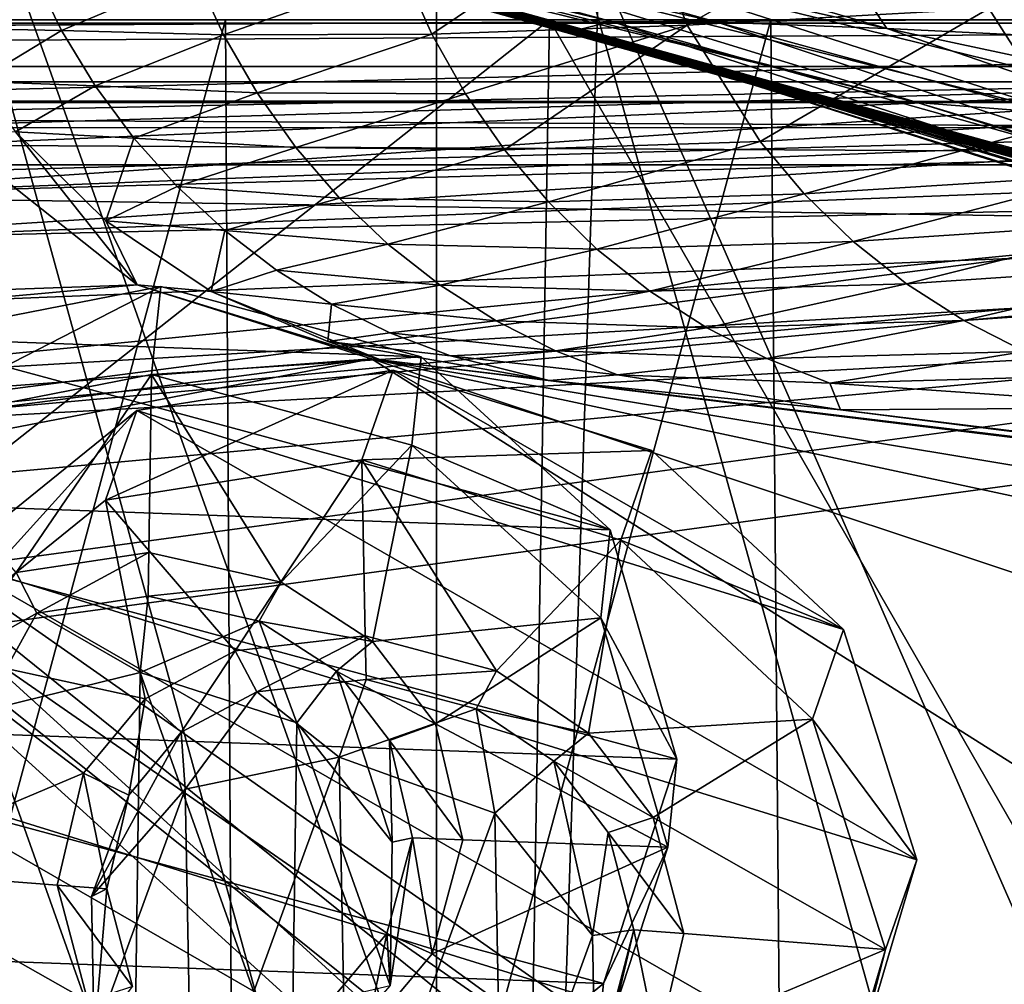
# Model space of a CAD drawing. Header units: metres. Extents: x -904 to 0, y -908 to 0.
# Tile 86 of 152: x -385 to -343, y -92 to -52. Entities that reach past the tile are written whole.
import ezdxf

# ---------------------------------------------------------------- set-up
doc = ezdxf.new("R2010")
doc.units = ezdxf.units.M

msp = doc.modelspace()

# ---------------------------------------------------------------- linework, layer by layer
at = {"layer": 'None'}
for points in [[(-885.9776, -3.567204, 2063.059814), (-239.308899, -51.564125, 2063.059814), (-25.973949, -3.563107, 2063.059814)], [(-843.492188, -35.081711, 2063.059814), (-239.308899, -51.564125, 2063.059814), (-885.9776, -3.567204, 2063.059814)], [(-25.973949, -3.563107, 163.059692), (-239.308899, -51.564125, 163.059692), (-885.977478, -3.567204, 163.059692)], [(-239.308899, -51.564125, 163.059692), (-843.492188, -35.081711, 163.059692), (-885.977478, -3.567204, 163.059692)], [(-393.401001, -117.911072, 1988.119873), (-393.479919, -24.042227, 1933.87854), (-367.022247, -120.089249, 1984.553101)], [(-393.479919, -24.042227, 1933.87854), (-367.025238, -27.069414, 1930.828857), (-367.022247, -120.089249, 1984.553101)], [(-367.022247, -120.089249, 1984.553101), (-367.025238, -27.069414, 1930.828857), (-340.778107, -121.33815, 1979.975098)], [(-367.025238, -27.069414, 1930.828857), (-340.772614, -30.867098, 1927.806885), (-340.778107, -121.33815, 1979.975098)], [(-843.492188, -35.081711, 2063.059814), (-840.820007, -39.149845, 2063.059814), (-239.308899, -51.564125, 2063.059814)], [(-239.308899, -51.564125, 163.059692), (-840.820007, -39.149845, 163.059692), (-843.492188, -35.081711, 163.059692)], [(-570.15863, -58.565701, 661.240173), (-309.111755, -207.702347, 657.334961), (-309.403992, -35.91481, 661.833374)], [(-309.403992, -35.91481, 661.833374), (-539.86322, -44.36692, 661.612061), (-570.15863, -58.565701, 661.240173)], [(-840.820007, -39.149845, 2063.059814), (-839.977417, -43.566975, 2063.059814), (-239.308899, -51.564125, 2063.059814)], [(-839.977417, -43.566975, 163.059692), (-840.820007, -39.149845, 163.059692), (-239.308899, -51.564125, 163.059692)], [(-239.308899, -51.564125, 2063.059814), (-839.977417, -43.566975, 2063.059814), (-839.977356, -51.567074, 2063.059814)], [(-839.977356, -51.567074, 163.059692), (-839.977417, -43.566975, 163.059692), (-239.308899, -51.564125, 163.059692)], [(-389.199493, -118.923676, 1550.911377), (-386.783783, -43.876625, 1507.21875), (-362.245575, -112.721756, 1545.40625)], [(-386.783783, -43.876625, 1507.21875), (-360.185577, -49.225632, 1508.736206), (-362.245575, -112.721756, 1545.40625)], [(-383.114807, -45.250702, 1332.585693), (-378.781952, -45.059032, 1287.390015), (-355.222168, -51.663898, 1287.459839)], [(-378.781952, -45.059032, 1287.390015), (-371.915283, -45.001244, 1242.514404), (-348.09552, -51.926071, 1242.652588)], [(-355.222168, -51.663898, 1287.459839), (-378.781952, -45.059032, 1287.390015), (-348.09552, -51.926071, 1242.652588)], [(-348.09552, -51.926071, 1242.652588), (-371.915283, -45.001244, 1242.514404), (-350.305389, -48.601093, 1198.228027)], [(-384.531708, -45.681446, 1377.949463), (-383.114807, -45.250702, 1332.585693), (-359.66568, -51.635044, 1332.613892)], [(-359.66568, -51.635044, 1332.613892), (-383.114807, -45.250702, 1332.585693), (-355.222168, -51.663898, 1287.459839)], [(-384.531708, -45.681446, 1377.949463), (-361.009644, -51.969448, 1377.949341), (-382.892548, -46.313339, 1407.056641)], [(-361.009644, -51.969448, 1377.949341), (-384.531708, -45.681446, 1377.949463), (-359.66568, -51.635044, 1332.613892)], [(-356.488464, -51.79232, 1821.568604), (-345.983276, -45.757645, 1863.292114), (-358.621277, -46.383533, 1821.546997)], [(-343.814362, -51.092552, 1863.315308), (-345.983276, -45.757645, 1863.292114), (-356.488464, -51.79232, 1821.568604)], [(-379.836945, -47.223934, 1432.526367), (-382.892548, -46.313339, 1407.056641), (-355.551392, -53.557034, 1432.527832)], [(-382.892548, -46.313339, 1407.056641), (-358.983521, -52.636967, 1407.453735), (-355.551392, -53.557034, 1432.527832)], [(-361.009644, -51.969448, 1377.949341), (-358.983521, -52.636967, 1407.453735), (-382.892548, -46.313339, 1407.056641)], [(-368.397339, -49.528465, 1779.275513), (-367.21759, -52.16444, 1779.282715), (-358.621277, -46.383533, 1821.546997)], [(-358.621277, -46.383533, 1821.546997), (-367.21759, -52.16444, 1779.282715), (-356.488464, -51.79232, 1821.568604)], [(-379.836945, -47.223934, 1432.526367), (-355.551392, -53.557034, 1432.527832), (-375.980347, -48.069672, 1452.80896)], [(-375.980347, -48.069672, 1452.80896), (-355.551392, -53.557034, 1432.527832), (-327.103333, -61.741516, 1453.042969)], [(-375.135712, -48.237865, 1457.553101), (-375.980347, -48.069672, 1452.80896), (-327.103333, -61.741516, 1453.042969)], [(-374.945862, -48.278679, 1458.77002), (-375.135712, -48.237865, 1457.553101), (-326.098358, -61.910381, 1457.689941)], [(-326.098358, -61.910381, 1457.689941), (-375.135712, -48.237865, 1457.553101), (-327.103333, -61.741516, 1453.042969)], [(-374.68689, -48.328167, 1460.070679), (-374.945862, -48.278679, 1458.77002), (-325.871552, -61.948742, 1458.824463)], [(-325.871552, -61.948742, 1458.824463), (-374.945862, -48.278679, 1458.77002), (-326.098358, -61.910381, 1457.689941)], [(-374.207703, -48.416206, 1462.573486), (-374.68689, -48.328167, 1460.070679), (-325.566101, -62.000378, 1460.169678)], [(-325.566101, -62.000378, 1460.169678), (-374.68689, -48.328167, 1460.070679), (-325.871552, -61.948742, 1458.824463)], [(-374.153259, -48.425835, 1462.874634), (-374.207703, -48.416206, 1462.573486), (-325.001068, -62.092407, 1462.732422)], [(-325.001068, -62.092407, 1462.732422), (-374.207703, -48.416206, 1462.573486), (-325.566101, -62.000378, 1460.169678)], [(-324.936737, -62.102444, 1463.037109), (-374.099792, -48.436798, 1463.210815), (-374.153259, -48.425835, 1462.874634)], [(-324.936737, -62.102444, 1463.037109), (-374.153259, -48.425835, 1462.874634), (-325.001068, -62.092407, 1462.732422)], [(-324.87323, -62.112141, 1463.336426), (-374.099792, -48.436798, 1463.210815), (-324.936737, -62.102444, 1463.037109)], [(-373.95575, -48.458054, 1463.834595), (-374.099792, -48.436798, 1463.210815), (-324.87323, -62.112141, 1463.336426)], [(-373.658447, -48.499302, 1465.068359), (-373.95575, -48.458054, 1463.834595), (-324.703735, -62.135399, 1463.955322)], [(-324.703735, -62.135399, 1463.955322), (-373.95575, -48.458054, 1463.834595), (-324.87323, -62.112141, 1463.336426)], [(-373.050629, -48.578461, 1467.535889), (-373.658447, -48.499302, 1465.068359), (-324.354248, -62.181946, 1465.194824)], [(-324.354248, -62.181946, 1465.194824), (-373.658447, -48.499302, 1465.068359), (-324.703735, -62.135399, 1463.955322)], [(-346.817932, -55.047695, 1472.533203), (-373.050629, -48.578461, 1467.535889), (-323.640076, -62.272915, 1467.668457)], [(-323.640076, -62.272915, 1467.668457), (-373.050629, -48.578461, 1467.535889), (-324.354248, -62.181946, 1465.194824)], [(-346.817932, -55.047695, 1472.533203), (-371.782745, -48.723679, 1472.456665), (-373.050629, -48.578461, 1467.535889)], [(-366.019684, -49.130669, 1491.935669), (-371.782745, -48.723679, 1472.456665), (-346.817932, -55.047695, 1472.533203)], [(-338.294617, -52.411137, 1198.356689), (-350.305389, -48.601093, 1198.228027), (-325.862457, -52.944607, 1154.723633)], [(-350.305389, -48.601093, 1198.228027), (-338.139313, -48.870178, 1154.557129), (-325.862457, -52.944607, 1154.723633)], [(-350.305389, -48.601093, 1198.228027), (-338.294617, -52.411137, 1198.356689), (-348.09552, -51.926071, 1242.652588)], [(-360.185577, -49.225632, 1508.736206), (-366.019684, -49.130669, 1491.935669), (-340.562622, -55.53989, 1492.012573)], [(-340.562622, -55.53989, 1492.012573), (-366.019684, -49.130669, 1491.935669), (-346.817932, -55.047695, 1472.533203)], [(-362.245575, -112.721756, 1545.40625), (-360.185577, -49.225632, 1508.736206), (-336.018341, -104.384018, 1538.417725)], [(-333.425598, -55.798313, 1510.421387), (-360.185577, -49.225632, 1508.736206), (-340.562622, -55.53989, 1492.012573)], [(-360.185577, -49.225632, 1508.736206), (-333.425598, -55.798313, 1510.421387), (-336.018341, -104.384018, 1538.417725)], [(-383.980011, -49.560432, 1693.477661), (-388.953003, -49.563225, 1650.15686), (-387.74649, -51.921276, 1650.157837)], [(-383.980011, -49.560432, 1693.477661), (-387.74649, -51.921276, 1650.157837), (-382.782562, -52.013332, 1693.478882)], [(-377.158966, -49.635181, 1736.546997), (-383.980011, -49.560432, 1693.477661), (-382.782562, -52.013332, 1693.478882)], [(-375.974243, -52.19857, 1736.549805), (-377.158966, -49.635181, 1736.546997), (-382.782562, -52.013332, 1693.478882)], [(-368.397339, -49.528465, 1779.275513), (-377.158966, -49.635181, 1736.546997), (-375.974243, -52.19857, 1736.549805)], [(-367.21759, -52.16444, 1779.282715), (-368.397339, -49.528465, 1779.275513), (-375.974243, -52.19857, 1736.549805)], [(-343.814362, -51.092552, 1863.315308), (-340.722321, -55.918903, 1863.33374), (-329.22702, -50.086201, 1904.436401)], [(-353.424011, -56.68919, 1821.587524), (-343.814362, -51.092552, 1863.315308), (-356.488464, -51.79232, 1821.568604)], [(-340.722321, -55.918903, 1863.33374), (-343.814362, -51.092552, 1863.315308), (-353.424011, -56.68919, 1821.587524)], [(-239.308899, -51.564125, 163.059692), (-446.597717, -51.562679, 178.448685), (-839.977356, -51.567074, 163.059692)], [(-839.977356, -51.567074, 2063.059814), (-467.355255, -51.565228, 2039.645508), (-239.308899, -51.564125, 2063.059814)], [(-467.355255, -51.565228, 2039.645508), (-414.75824, -51.564968, 2038.379517), (-239.308899, -51.564125, 2063.059814)], [(-422.847595, -51.565025, 179.349472), (-446.597717, -51.562679, 178.448685), (-239.308899, -51.564125, 163.059692)], [(-399.234528, -51.564911, 182.051285), (-422.847595, -51.565025, 179.349472), (-239.308899, -51.564125, 163.059692)], [(-414.806274, -93.030998, 2031.075317), (-363.024536, -95.759171, 2026.860474), (-362.278748, -51.564709, 2034.584595)], [(-362.278748, -51.564709, 2034.584595), (-414.75824, -51.564968, 2038.379517), (-414.806274, -93.030998, 2031.075317)], [(-239.308899, -51.564125, 2063.059814), (-414.75824, -51.564968, 2038.379517), (-362.278748, -51.564709, 2034.584595)], [(-375.897583, -51.564796, 186.552155), (-399.234528, -51.564911, 182.051285), (-239.308899, -51.564125, 163.059692)], [(-399.234528, -51.564911, 182.051285), (-375.897583, -51.564796, 186.552155), (-399.087982, -137.472488, 191.156738)], [(-375.897583, -51.564796, 186.552155), (-375.418518, -134.184128, 195.453476), (-399.087982, -137.472488, 191.156738)], [(-239.308899, -51.564125, 163.059692), (-352.977783, -51.564682, 192.840973), (-375.897583, -51.564796, 186.552155)], [(-375.897583, -51.564796, 186.552155), (-352.977783, -51.564682, 192.840973), (-375.418518, -134.184128, 195.453476)], [(-352.977783, -51.564682, 192.840973), (-352.315155, -129.66301, 201.406082), (-375.418518, -134.184128, 195.453476)], [(-363.024536, -95.759171, 2026.860474), (-336.272583, -96.787689, 2023.781372), (-362.278748, -51.564709, 2034.584595)], [(-362.278748, -51.564709, 2034.584595), (-310.038391, -51.564449, 2028.267822), (-239.308899, -51.564125, 2063.059814)], [(-362.278748, -51.564709, 2034.584595), (-336.272583, -96.787689, 2023.781372), (-310.038391, -51.564449, 2028.267822)], [(-359.66568, -51.635044, 1332.613892), (-336.386597, -59.182121, 1332.653687), (-361.009644, -51.969448, 1377.949341)], [(-355.222168, -51.663898, 1287.459839), (-331.841736, -59.460705, 1287.55481), (-359.66568, -51.635044, 1332.613892)], [(-331.841736, -59.460705, 1287.55481), (-336.386597, -59.182121, 1332.653687), (-359.66568, -51.635044, 1332.613892)], [(-348.09552, -51.926071, 1242.652588), (-324.467957, -60.07806, 1242.829468), (-355.222168, -51.663898, 1287.459839)], [(-324.467957, -60.07806, 1242.829468), (-331.841736, -59.460705, 1287.55481), (-355.222168, -51.663898, 1287.459839)], [(-330.615753, -51.564575, 200.891068), (-352.977783, -51.564682, 192.840973), (-239.308899, -51.564125, 163.059692)], [(-352.977783, -51.564682, 192.840973), (-330.615753, -51.564575, 200.891068), (-352.315155, -129.66301, 201.406082)], [(-330.615753, -51.564575, 200.891068), (-329.323792, -123.827972, 209.19838), (-352.315155, -129.66301, 201.406082)], [(-382.782562, -52.013332, 1693.478882), (-387.74649, -51.921276, 1650.157837), (-386.329803, -54.165588, 1650.160278)], [(-381.367737, -54.34824, 1693.481934), (-382.782562, -52.013332, 1693.478882), (-386.329803, -54.165588, 1650.160278)], [(-375.974243, -52.19857, 1736.549805), (-382.782562, -52.013332, 1693.478882), (-381.367737, -54.34824, 1693.481934)], [(-356.488464, -51.79232, 1821.568604), (-367.21759, -52.16444, 1779.282715), (-365.805939, -54.673916, 1779.290405)], [(-364.171387, -57.033138, 1779.298462), (-356.488464, -51.79232, 1821.568604), (-365.805939, -54.673916, 1779.290405)], [(-353.424011, -56.68919, 1821.587524), (-356.488464, -51.79232, 1821.568604), (-364.171387, -57.033138, 1779.298462)], [(-361.009644, -51.969448, 1377.949341), (-337.83255, -59.339127, 1377.947266), (-358.983521, -52.636967, 1407.453735)], [(-336.386597, -59.182121, 1332.653687), (-337.83255, -59.339127, 1377.947266), (-361.009644, -51.969448, 1377.949341)], [(-338.294617, -52.411137, 1198.356689), (-326.092651, -56.621483, 1198.501343), (-348.09552, -51.926071, 1242.652588)], [(-326.092651, -56.621483, 1198.501343), (-324.467957, -60.07806, 1242.829468), (-348.09552, -51.926071, 1242.652588)], [(-374.563507, -54.639339, 1736.554321), (-375.974243, -52.19857, 1736.549805), (-381.367737, -54.34824, 1693.481934)], [(-367.21759, -52.16444, 1779.282715), (-375.974243, -52.19857, 1736.549805), (-374.563507, -54.639339, 1736.554321)], [(-365.805939, -54.673916, 1779.290405), (-367.21759, -52.16444, 1779.282715), (-374.563507, -54.639339, 1736.554321)], [(-355.551392, -53.557034, 1432.527832), (-358.983521, -52.636967, 1407.453735), (-331.562256, -60.927677, 1432.527832)], [(-358.983521, -52.636967, 1407.453735), (-335.409424, -60.036449, 1407.892456), (-331.562256, -60.927677, 1432.527832)], [(-337.83255, -59.339127, 1377.947266), (-335.409424, -60.036449, 1407.892456), (-358.983521, -52.636967, 1407.453735)], [(-327.103333, -61.741516, 1453.042969), (-355.551392, -53.557034, 1432.527832), (-331.562256, -60.927677, 1432.527832)], [(-381.367737, -54.34824, 1693.481934), (-386.329803, -54.165588, 1650.160278), (-384.712372, -56.275879, 1650.164063)], [(-381.367737, -54.34824, 1693.481934), (-384.712372, -56.275879, 1650.164063), (-379.744751, -56.543724, 1693.487061)], [(-374.563507, -54.639339, 1736.554321), (-381.367737, -54.34824, 1693.481934), (-379.744751, -56.543724, 1693.487061)], [(-374.563507, -54.639339, 1736.554321), (-379.744751, -56.543724, 1693.487061), (-372.935883, -56.934631, 1736.560547)], [(-365.805939, -54.673916, 1779.290405), (-374.563507, -54.639339, 1736.554321), (-372.935883, -56.934631, 1736.560547)], [(-372.935883, -56.934631, 1736.560547), (-364.171387, -57.033138, 1779.298462), (-365.805939, -54.673916, 1779.290405)], [(-340.562622, -55.53989, 1492.012573), (-346.817932, -55.047695, 1472.533203), (-322.152039, -62.447758, 1472.599121)], [(-322.152039, -62.447758, 1472.599121), (-346.817932, -55.047695, 1472.533203), (-323.640076, -62.272915, 1467.668457)], [(-387.700989, -56.295364, 1606.961792), (-379.609039, -62.712627, 1606.793701), (-384.712372, -56.275879, 1650.164063)], [(-384.712372, -56.275879, 1650.164063), (-379.609039, -62.712627, 1606.793701), (-380.922333, -60.015366, 1650.175903)], [(-384.712372, -56.275879, 1650.164063), (-380.922333, -60.015366, 1650.175903), (-379.744751, -56.543724, 1693.487061)], [(-351.565674, -58.886295, 1821.595703), (-340.722321, -55.918903, 1863.33374), (-353.424011, -56.68919, 1821.587524)], [(-351.565674, -58.886295, 1821.595703), (-338.853882, -58.083466, 1863.340942), (-340.722321, -55.918903, 1863.33374)], [(-387.700989, -56.295364, 1606.961792), (-653.887207, -72.526901, 1606.574951), (-379.609039, -62.712627, 1606.793701)], [(-380.922333, -60.015366, 1650.175903), (-377.92453, -58.578678, 1693.494019), (-379.744751, -56.543724, 1693.487061)], [(-379.744751, -56.543724, 1693.487061), (-377.92453, -58.578678, 1693.494019), (-372.935883, -56.934631, 1736.560547)], [(-362.324707, -59.218815, 1779.306641), (-353.424011, -56.68919, 1821.587524), (-364.171387, -57.033138, 1779.298462)], [(-351.565674, -58.886295, 1821.595703), (-353.424011, -56.68919, 1821.587524), (-362.324707, -59.218815, 1779.306641)], [(-372.935883, -56.934631, 1736.560547), (-377.92453, -58.578678, 1693.494019), (-371.102142, -59.06197, 1736.568359)], [(-364.171387, -57.033138, 1779.298462), (-372.935883, -56.934631, 1736.560547), (-371.102142, -59.06197, 1736.568359)], [(-362.324707, -59.218815, 1779.306641), (-364.171387, -57.033138, 1779.298462), (-371.102142, -59.06197, 1736.568359)], [(-349.507813, -60.886173, 1821.602783), (-338.853882, -58.083466, 1863.340942), (-351.565674, -58.886295, 1821.595703)], [(-338.853882, -58.083466, 1863.340942), (-349.507813, -60.886173, 1821.602783), (-336.788635, -60.053448, 1863.346436)], [(-570.15863, -58.565701, 661.240173), (-584.097839, -207.702347, 657.334961), (-309.111755, -207.702347, 657.334961)], [(-377.92453, -58.578678, 1693.494019), (-380.922333, -60.015366, 1650.175903), (-375.921295, -60.43314, 1693.50293)], [(-371.102142, -59.06197, 1736.568359), (-377.92453, -58.578678, 1693.494019), (-375.921295, -60.43314, 1693.50293)], [(-369.076416, -61.000095, 1736.577759), (-371.102142, -59.06197, 1736.568359), (-375.921295, -60.43314, 1693.50293)], [(-362.324707, -59.218815, 1779.306641), (-371.102142, -59.06197, 1736.568359), (-369.076416, -61.000095, 1736.577759)], [(-360.28006, -61.209015, 1779.314941), (-351.565674, -58.886295, 1821.595703), (-362.324707, -59.218815, 1779.306641)], [(-360.28006, -61.209015, 1779.314941), (-349.507813, -60.886173, 1821.602783), (-351.565674, -58.886295, 1821.595703)], [(-360.28006, -61.209015, 1779.314941), (-362.324707, -59.218815, 1779.306641), (-369.076416, -61.000095, 1736.577759)], [(-379.609039, -62.712627, 1606.793701), (-376.496826, -62.992954, 1650.192871), (-380.922333, -60.015366, 1650.175903)], [(-380.922333, -60.015366, 1650.175903), (-376.496826, -62.992954, 1650.192871), (-375.921295, -60.43314, 1693.50293)], [(-336.788635, -60.053448, 1863.346436), (-349.507813, -60.886173, 1821.602783), (-347.266754, -62.668034, 1821.608643)], [(-336.788635, -60.053448, 1863.346436), (-347.266754, -62.668034, 1821.608643), (-334.54303, -61.808685, 1863.350342)], [(-376.496826, -62.992954, 1650.192871), (-373.751007, -62.088051, 1693.513672), (-375.921295, -60.43314, 1693.50293)], [(-375.921295, -60.43314, 1693.50293), (-373.751007, -62.088051, 1693.513672), (-369.076416, -61.000095, 1736.577759)], [(-373.751007, -62.088051, 1693.513672), (-366.874786, -62.728729, 1736.588623), (-369.076416, -61.000095, 1736.577759)], [(-369.076416, -61.000095, 1736.577759), (-366.874786, -62.728729, 1736.588623), (-360.28006, -61.209015, 1779.314941)], [(-366.874786, -62.728729, 1736.588623), (-358.053589, -62.982861, 1779.32312), (-360.28006, -61.209015, 1779.314941)], [(-358.053589, -62.982861, 1779.32312), (-349.507813, -60.886173, 1821.602783), (-360.28006, -61.209015, 1779.314941)], [(-349.507813, -60.886173, 1821.602783), (-358.053589, -62.982861, 1779.32312), (-347.266754, -62.668034, 1821.608643)], [(-334.54303, -61.808685, 1863.350342), (-347.266754, -62.668034, 1821.608643), (-344.862915, -64.21418, 1821.613403)], [(-332.137573, -63.332085, 1863.352417), (-334.54303, -61.808685, 1863.350342), (-344.862915, -64.21418, 1821.613403)], [(-373.751007, -62.088051, 1693.513672), (-376.496826, -62.992954, 1650.192871), (-371.433136, -63.526936, 1693.526123)], [(-373.751007, -62.088051, 1693.513672), (-371.433136, -63.526936, 1693.526123), (-366.874786, -62.728729, 1736.588623)], [(-653.887207, -72.526901, 1606.574951), (-629.798584, -85.366486, 1606.240967), (-379.609039, -62.712627, 1606.793701)], [(-379.609039, -62.712627, 1606.793701), (-629.798584, -85.366486, 1606.240967), (-369.758789, -65.81794, 1606.712402)], [(-369.758789, -65.81794, 1606.712402), (-369.372711, -65.865341, 1613.282715), (-379.609039, -62.712627, 1606.793701)], [(-369.372711, -65.865341, 1613.282715), (-376.496826, -62.992954, 1650.192871), (-379.609039, -62.712627, 1606.793701)], [(-371.433136, -63.526936, 1693.526123), (-364.51712, -64.230385, 1736.600952), (-366.874786, -62.728729, 1736.588623)], [(-364.51712, -64.230385, 1736.600952), (-358.053589, -62.982861, 1779.32312), (-366.874786, -62.728729, 1736.588623)], [(-347.266754, -62.668034, 1821.608643), (-358.053589, -62.982861, 1779.32312), (-355.665619, -64.522537, 1779.331299)], [(-344.862915, -64.21418, 1821.613403), (-347.266754, -62.668034, 1821.608643), (-355.665619, -64.522537, 1779.331299)], [(-376.496826, -62.992954, 1650.192871), (-369.372711, -65.865341, 1613.282715), (-371.592438, -65.090462, 1650.214355)], [(-376.496826, -62.992954, 1650.192871), (-371.592438, -65.090462, 1650.214355), (-371.433136, -63.526936, 1693.526123)], [(-355.665619, -64.522537, 1779.331299), (-358.053589, -62.982861, 1779.32312), (-364.51712, -64.230385, 1736.600952)], [(-371.592438, -65.090462, 1650.214355), (-368.988495, -64.734985, 1693.540039), (-371.433136, -63.526936, 1693.526123)], [(-368.988495, -64.734985, 1693.540039), (-364.51712, -64.230385, 1736.600952), (-371.433136, -63.526936, 1693.526123)], [(-344.862915, -64.21418, 1821.613403), (-342.318085, -65.508957, 1821.616821), (-332.137573, -63.332085, 1863.352417)], [(-364.51712, -64.230385, 1736.600952), (-368.988495, -64.734985, 1693.540039), (-362.024628, -65.489426, 1736.614502)], [(-355.665619, -64.522537, 1779.331299), (-364.51712, -64.230385, 1736.600952), (-362.024628, -65.489426, 1736.614502)], [(-353.137665, -65.81221, 1779.339355), (-355.665619, -64.522537, 1779.331299), (-362.024628, -65.489426, 1736.614502)], [(-355.665619, -64.522537, 1779.331299), (-353.137665, -65.81221, 1779.339355), (-344.862915, -64.21418, 1821.613403)], [(-353.137665, -65.81221, 1779.339355), (-342.318085, -65.508957, 1821.616821), (-344.862915, -64.21418, 1821.613403)], [(-366.439026, -65.70137, 1693.555542), (-368.988495, -64.734985, 1693.540039), (-371.592438, -65.090462, 1650.214355)], [(-362.024628, -65.489426, 1736.614502), (-368.988495, -64.734985, 1693.540039), (-366.439026, -65.70137, 1693.555542)], [(-362.295715, -66.734222, 1685.181274), (-366.439026, -65.70137, 1693.555542), (-371.592438, -65.090462, 1650.214355)], [(-369.372711, -65.865341, 1613.282715), (-362.295715, -66.734222, 1685.181274), (-371.592438, -65.090462, 1650.214355)], [(-359.418945, -66.49469, 1736.629272), (-362.024628, -65.489426, 1736.614502), (-366.439026, -65.70137, 1693.555542)], [(-359.418945, -66.49469, 1736.629272), (-366.439026, -65.70137, 1693.555542), (-362.295715, -66.734222, 1685.181274)], [(-353.137665, -65.81221, 1779.339355), (-362.024628, -65.489426, 1736.614502), (-359.418945, -66.49469, 1736.629272)], [(-342.318085, -65.508957, 1821.616821), (-353.137665, -65.81221, 1779.339355), (-350.491211, -66.840881, 1779.347046)], [(-339.653931, -66.541656, 1821.618896), (-342.318085, -65.508957, 1821.616821), (-350.491211, -66.840881, 1779.347046)], [(-629.798584, -85.366486, 1606.240967), (-604.898926, -96.564316, 1605.948975), (-369.758789, -65.81794, 1606.712402)], [(-369.758789, -65.81794, 1606.712402), (-604.898926, -96.564316, 1605.948975), (-579.414856, -106.2174, 1605.699707)], [(-579.414856, -106.2174, 1605.699707), (-311.951202, -102.333786, 1605.762329), (-369.758789, -65.81794, 1606.712402)], [(-311.951202, -102.333786, 1605.762329), (-285.877808, -93.790787, 1605.964355), (-369.758789, -65.81794, 1606.712402)], [(-369.758789, -65.81794, 1606.712402), (-285.877808, -93.790787, 1605.964355), (-259.035767, -89.53669, 1606.136597)], [(-259.035767, -89.53669, 1606.136597), (-232.967972, -88.549675, 1606.117188), (-369.758789, -65.81794, 1606.712402)], [(-232.967972, -88.549675, 1606.117188), (-157.766281, -91.522858, 1606.039307), (-369.758789, -65.81794, 1606.712402)], [(-264.370239, -78.757698, 1612.998047), (-369.758789, -65.81794, 1606.712402), (-157.766281, -91.522858, 1606.039307)], [(-264.370239, -78.757698, 1612.998047), (-369.372711, -65.865341, 1613.282715), (-369.758789, -65.81794, 1606.712402)], [(-362.295715, -66.734222, 1685.181274), (-369.372711, -65.865341, 1613.282715), (-264.370239, -78.757698, 1612.998047)], [(-350.491211, -66.840881, 1779.347046), (-353.137665, -65.81221, 1779.339355), (-359.418945, -66.49469, 1736.629272)], [(-350.047302, -67.96817, 1756.375854), (-359.418945, -66.49469, 1736.629272), (-362.295715, -66.734222, 1685.181274)], [(-350.491211, -66.840881, 1779.347046), (-359.418945, -66.49469, 1736.629272), (-350.047302, -67.96817, 1756.375854)], [(-339.653931, -66.541656, 1821.618896), (-350.491211, -66.840881, 1779.347046), (-335.659729, -67.869011, 1815.896851)], [(-350.047302, -67.96817, 1756.375854), (-362.295715, -66.734222, 1685.181274), (-271.176086, -77.936203, 1684.443604)], [(-271.176086, -77.936203, 1684.443604), (-362.295715, -66.734222, 1685.181274), (-264.370239, -78.757698, 1612.998047)], [(-335.659729, -67.869011, 1815.896851), (-350.491211, -66.840881, 1779.347046), (-350.047302, -67.96817, 1756.375854)], [(-350.047302, -67.96817, 1756.375854), (-277.97934, -76.816643, 1756.375854), (-335.659729, -67.869011, 1815.896851)], [(-277.97934, -76.816643, 1756.375854), (-350.047302, -67.96817, 1756.375854), (-271.176086, -77.936203, 1684.443604)]]:
    msp.add_3dface(points, dxfattribs=at)
at = {"layer": 'None012311'}
for points in [[(-840.648193, -53.564903, 163.059708), (-243.739731, -53.519718, 163.059708), (-882.848145, -16.196362, 163.059708)], [(-882.848145, -16.196362, 163.059708), (-243.739731, -53.519718, 163.059708), (-21.156561, -16.196362, 163.059708)], [(-838.07196, -51.007679, 160.059708), (-245.037064, -51.013153, 160.059708), (-756.383728, -53.87439, 151.006119)], [(-756.383728, -53.87439, 151.006119), (-245.037064, -51.013153, 160.059708), (-607.685181, -60.032143, 141.866348)], [(-607.685181, -60.032143, 141.866348), (-245.037064, -51.013153, 160.059708), (-322.129181, -54.019558, 151.002396)], [(-840.648193, -53.564903, 163.059708), (-321.351135, -56.11396, 154.215454), (-243.739731, -53.519718, 163.059708)], [(-758.300842, -56.021824, 154.161804), (-321.351135, -56.11396, 154.215454), (-840.648193, -53.564903, 163.059708)], [(-322.129181, -54.019558, 151.002396), (-537.043701, -60.481693, 141.854599), (-607.685181, -60.032143, 141.866348)], [(-322.129181, -54.019558, 151.002396), (-466.404297, -60.131844, 141.86377), (-537.043701, -60.481693, 141.854599)], [(-395.786469, -58.98037, 141.893921), (-466.404297, -60.131844, 141.86377), (-322.129181, -54.019558, 151.002396)], [(-325.20755, -57.026646, 141.945099), (-395.786469, -58.98037, 141.893921), (-322.129181, -54.019558, 151.002396)], [(-758.300842, -56.021824, 154.161804), (-537.564453, -62.078083, 145.286179), (-321.351135, -56.11396, 154.215454)], [(-321.351135, -56.11396, 154.215454), (-537.564453, -62.078083, 145.286179), (-466.514496, -61.788334, 145.256119)], [(-395.476166, -60.834919, 145.135208), (-321.351135, -56.11396, 154.215454), (-466.514496, -61.788334, 145.256119)], [(-321.351135, -56.11396, 154.215454), (-395.476166, -60.834919, 145.135208), (-324.461578, -59.205574, 144.901703)], [(-395.786469, -58.98037, 141.893921), (-325.20755, -57.026646, 141.945099), (-328.285919, -60.03373, 132.887787)], [(-398.51358, -66.948952, 123.728142), (-395.786469, -58.98037, 141.893921), (-328.285919, -60.03373, 132.887787)], [(-324.461578, -59.205574, 144.901703), (-399.362701, -68.982285, 126.675926), (-327.569336, -62.296482, 135.586823)], [(-395.476166, -60.834919, 145.135208), (-399.362701, -68.982285, 126.675926), (-324.461578, -59.205574, 144.901703)], [(-328.285919, -60.03373, 132.887787), (-331.364288, -63.040817, 123.830482), (-398.51358, -66.948952, 123.728142)], [(-327.569336, -62.296482, 135.586823), (-399.362701, -68.982285, 126.675926), (-330.762848, -65.236298, 126.774025)], [(-398.51358, -66.948952, 123.728142), (-331.364288, -63.040817, 123.830482), (-63.008152, -302.295593, 117.565376)], [(-399.362701, -68.982285, 126.675926), (-65.261642, -300.990356, 120.600586), (-330.762848, -65.236298, 126.774025)], [(-465.701691, -69.252586, 123.667824), (-398.51358, -66.948952, 123.728142), (-69.298546, -367.238312, 115.864792)], [(-398.51358, -66.948952, 123.728142), (-66.409767, -334.739563, 116.715805), (-69.298546, -367.238312, 115.864792)], [(-66.409767, -334.739563, 116.715805), (-398.51358, -66.948952, 123.728142), (-63.008152, -302.295593, 117.565376)], [(-71.333969, -367.13382, 118.868553), (-399.362701, -68.982285, 126.675926), (-465.757965, -71.129059, 126.619713)], [(-71.333969, -367.13382, 118.868553), (-68.556686, -334.277802, 119.72892), (-399.362701, -68.982285, 126.675926)], [(-68.556686, -334.277802, 119.72892), (-65.261642, -300.990356, 120.600586), (-399.362701, -68.982285, 126.675926)], [(-452.00235, -701.143799, 107.12117), (-465.701691, -69.252586, 123.667824), (-71.672775, -399.771973, 115.012871)], [(-465.701691, -69.252586, 123.667824), (-69.298546, -367.238312, 115.864792), (-71.672775, -399.771973, 115.012871)], [(-73.59713, -399.498657, 118.021057), (-465.757965, -71.129059, 126.619713), (-452.00235, -703.006531, 110.073418)], [(-73.59713, -399.498657, 118.021057), (-71.333969, -367.13382, 118.868553), (-465.757965, -71.129059, 126.619713)]]:
    msp.add_3dface(points, dxfattribs=at)
at = {"layer": 'None012312'}
for points in [[(-852.304321, -51.701962, 2065.280029), (-244.002335, -51.701962, 2065.280029), (-891.002319, -13.003942, 2065.280029)], [(-891.002319, -13.003942, 2065.280029), (-244.002335, -51.701962, 2065.280029), (-13.00234, -13.003942, 2065.280029)], [(-888.002319, -16.003942, 2063.023926), (-244.002335, -54.172817, 2063.023926), (-849.833435, -54.172817, 2063.023926)], [(-888.002319, -16.003942, 2063.023926), (-16.00234, -16.003942, 2063.023926), (-244.002335, -54.172817, 2063.023926)], [(-849.24353, -54.762726, 2076.154541), (-244.002335, -51.701962, 2065.280029), (-852.304321, -51.701962, 2065.280029)], [(-244.002335, -55.045334, 2077.158691), (-244.002335, -51.701962, 2065.280029), (-849.24353, -54.762726, 2076.154541)], [(-846.345764, -57.660503, 2075.415527), (-849.833435, -54.172817, 2063.023926), (-244.002335, -57.660503, 2075.415527)], [(-849.833435, -54.172817, 2063.023926), (-244.002335, -54.172817, 2063.023926), (-244.002335, -57.660503, 2075.415527)], [(-848.960938, -55.045334, 2077.158691), (-244.002335, -55.045334, 2077.158691), (-849.24353, -54.762726, 2076.154541)], [(-244.002335, -55.045334, 2077.158691), (-848.960938, -55.045334, 2077.158691), (-843.332153, -78.157524, 2092.565186)], [(-843.332153, -78.157524, 2092.565186), (-832.017273, -108.488556, 2112.783936), (-244.002335, -55.045334, 2077.158691)], [(-832.017273, -108.488556, 2112.783936), (-818.396606, -133.37944, 2129.375977), (-244.002335, -55.045334, 2077.158691)], [(-244.002335, -55.045334, 2077.158691), (-818.396606, -133.37944, 2129.375977), (-244.002335, -194.321701, 2170)], [(-244.002335, -57.660503, 2075.415527), (-840.639099, -81.481087, 2091.294189), (-846.345764, -57.660503, 2075.415527)], [(-829.512085, -111.361542, 2111.212402), (-840.639099, -81.481087, 2091.294189), (-244.002335, -57.660503, 2075.415527)], [(-816.193909, -135.701202, 2127.437256), (-829.512085, -111.361542, 2111.212402), (-244.002335, -57.660503, 2075.415527)], [(-816.193909, -135.701202, 2127.437256), (-244.002335, -57.660503, 2075.415527), (-244.002335, -195.267593, 2167.144043)]]:
    msp.add_3dface(points, dxfattribs=at)
at = {"layer": 'None012335'}
for points in [[(-379.624451, -67.994637, 1955.563232), (-368.845581, -66.303207, 1952.301025), (-380.936096, -71.761086, 1949.276611)], [(-368.845581, -66.303207, 1952.301025), (-370.157196, -70.069656, 1946.014404), (-380.936096, -71.761086, 1949.276611)], [(-379.624451, -67.994637, 1955.563232), (-349.915863, -77.21106, 1954.886719), (-368.845581, -66.303207, 1952.301025)], [(-370.157196, -70.069656, 1946.014404), (-368.845581, -66.303207, 1952.301025), (-357.971466, -69.676651, 1952.053345)], [(-349.915863, -77.21106, 1954.886719), (-357.971466, -69.676651, 1952.053345), (-368.845581, -66.303207, 1952.301025)], [(-387.419922, -74.297714, 1960.965942), (-379.624451, -67.994637, 1955.563232), (-388.731567, -78.064171, 1954.679321)], [(-379.624451, -67.994637, 1955.563232), (-380.936096, -71.761086, 1949.276611), (-388.731567, -78.064171, 1954.679321)], [(-387.419922, -74.297714, 1960.965942), (-346.83725, -86.887589, 1960.041748), (-379.624451, -67.994637, 1955.563232)], [(-346.83725, -86.887589, 1960.041748), (-349.915863, -77.21106, 1954.886719), (-379.624451, -67.994637, 1955.563232)], [(-359.283112, -73.4431, 1945.766724), (-370.157196, -70.069656, 1946.014404), (-357.971466, -69.676651, 1952.053345)], [(-359.283112, -73.4431, 1945.766724), (-357.971466, -69.676651, 1952.053345), (-349.915863, -77.21106, 1954.886719)], [(-380.936096, -71.761086, 1949.276611), (-370.157196, -70.069656, 1946.014404), (-375.488068, -78.096489, 1951.935547)], [(-370.157196, -70.069656, 1946.014404), (-370.017975, -77.476349, 1950.422729), (-375.488068, -78.096489, 1951.935547)], [(-370.017975, -77.476349, 1950.422729), (-370.157196, -70.069656, 1946.014404), (-364.508545, -78.949387, 1950.155762)], [(-370.157196, -70.069656, 1946.014404), (-359.283112, -73.4431, 1945.766724), (-364.508545, -78.949387, 1950.155762)], [(-388.731567, -78.064171, 1954.679321), (-380.936096, -71.761086, 1949.276611), (-379.266205, -80.120026, 1953.936157)], [(-380.936096, -71.761086, 1949.276611), (-375.488068, -78.096489, 1951.935547), (-379.266205, -80.120026, 1953.936157)], [(-364.508545, -78.949387, 1950.155762), (-359.283112, -73.4431, 1945.766724), (-360.643158, -81.566681, 1950.917358)], [(-359.283112, -73.4431, 1945.766724), (-351.227509, -80.977509, 1948.599976), (-360.643158, -81.566681, 1950.917358)], [(-351.227509, -80.977509, 1948.599976), (-359.283112, -73.4431, 1945.766724), (-349.915863, -77.21106, 1954.886719)], [(-390.143219, -83.523552, 1967.061523), (-349.560516, -96.113419, 1966.137207), (-387.419922, -74.297714, 1960.965942)], [(-349.560516, -96.113419, 1966.137207), (-346.83725, -86.887589, 1960.041748), (-387.419922, -74.297714, 1960.965942)], [(-351.227509, -80.977509, 1948.599976), (-349.915863, -77.21106, 1954.886719), (-346.83725, -86.887589, 1960.041748)], [(-375.488068, -78.096489, 1951.935547), (-370.017975, -77.476349, 1950.422729), (-374.572632, -79.819855, 1952.7771)], [(-370.017975, -77.476349, 1950.422729), (-369.983643, -79.302208, 1951.509521), (-374.572632, -79.819855, 1952.7771)], [(-369.983643, -79.302208, 1951.509521), (-370.017975, -77.476349, 1950.422729), (-364.508545, -78.949387, 1950.155762)], [(-391.454865, -87.290001, 1960.77478), (-388.731567, -78.064171, 1954.679321), (-381.861572, -83.249817, 1956.352783)], [(-388.731567, -78.064171, 1954.679321), (-379.266205, -80.120026, 1953.936157), (-381.861572, -83.249817, 1956.352783)], [(-379.266205, -80.120026, 1953.936157), (-375.488068, -78.096489, 1951.935547), (-377.76297, -81.525986, 1954.464844)], [(-375.488068, -78.096489, 1951.935547), (-374.572632, -79.819855, 1952.7771), (-377.76297, -81.525986, 1954.464844)], [(-365.361755, -80.535362, 1951.284058), (-369.983643, -79.302208, 1951.509521), (-364.508545, -78.949387, 1950.155762)], [(-365.361755, -80.535362, 1951.284058), (-364.508545, -78.949387, 1950.155762), (-360.643158, -81.566681, 1950.917358)], [(-374.572632, -79.819855, 1952.7771), (-369.983643, -79.302208, 1951.509521), (-371.121124, -82.568535, 1946.057617)], [(-365.361755, -80.535362, 1951.284058), (-371.121124, -82.568535, 1946.057617), (-369.983643, -79.302208, 1951.509521)], [(-377.76297, -81.525986, 1954.464844), (-374.572632, -79.819855, 1952.7771), (-377.594147, -83.913422, 1948.213867)], [(-377.594147, -83.913422, 1948.213867), (-374.572632, -79.819855, 1952.7771), (-371.121124, -82.568535, 1946.057617)], [(-381.861572, -83.249817, 1956.352783), (-379.266205, -80.120026, 1953.936157), (-379.951569, -84.169044, 1956.505005)], [(-379.266205, -80.120026, 1953.936157), (-377.76297, -81.525986, 1954.464844), (-379.951569, -84.169044, 1956.505005)], [(-364.578522, -84.924484, 1946.104004), (-371.121124, -82.568535, 1946.057617), (-365.361755, -80.535362, 1951.284058)], [(-362.097839, -82.742867, 1951.925537), (-365.361755, -80.535362, 1951.284058), (-360.643158, -81.566681, 1950.917358)], [(-362.097839, -82.742867, 1951.925537), (-364.578522, -84.924484, 1946.104004), (-365.361755, -80.535362, 1951.284058)], [(-360.643158, -81.566681, 1950.917358), (-351.227509, -80.977509, 1948.599976), (-357.922363, -85.109436, 1952.47229)], [(-351.227509, -80.977509, 1948.599976), (-348.148895, -90.654037, 1953.755005), (-357.922363, -85.109436, 1952.47229)], [(-348.148895, -90.654037, 1953.755005), (-351.227509, -80.977509, 1948.599976), (-346.83725, -86.887589, 1960.041748)], [(-381.52533, -88.433624, 1951.742188), (-379.951569, -84.169044, 1956.505005), (-377.76297, -81.525986, 1954.464844)], [(-381.52533, -88.433624, 1951.742188), (-377.76297, -81.525986, 1954.464844), (-377.594147, -83.913422, 1948.213867)], [(-362.097839, -82.742867, 1951.925537), (-360.643158, -81.566681, 1950.917358), (-357.922363, -85.109436, 1952.47229)], [(-377.594147, -83.913422, 1948.213867), (-371.121124, -82.568535, 1946.057617), (-377.30014, -99.552177, 1957.521973)], [(-377.30014, -99.552177, 1957.521973), (-371.121124, -82.568535, 1946.057617), (-370.75766, -101.90361, 1957.565674)], [(-371.121124, -82.568535, 1946.057617), (-364.578522, -84.924484, 1946.104004), (-370.75766, -101.90361, 1957.565674)], [(-360.465637, -90.069557, 1948.328491), (-364.578522, -84.924484, 1946.104004), (-362.097839, -82.742867, 1951.925537)], [(-359.803314, -85.734169, 1953.239014), (-362.097839, -82.742867, 1951.925537), (-357.922363, -85.109436, 1952.47229)], [(-359.803314, -85.734169, 1953.239014), (-360.465637, -90.069557, 1948.328491), (-362.097839, -82.742867, 1951.925537)], [(-381.861572, -83.249817, 1956.352783), (-382.970367, -87.949081, 1959.399414), (-391.454865, -87.290001, 1960.77478)], [(-387.064606, -93.200081, 1972.216553), (-357.356018, -102.416504, 1971.539917), (-390.143219, -83.523552, 1967.061523)], [(-357.356018, -102.416504, 1971.539917), (-349.560516, -96.113419, 1966.137207), (-390.143219, -83.523552, 1967.061523)], [(-382.970367, -87.949081, 1959.399414), (-381.861572, -83.249817, 1956.352783), (-380.878784, -88.111542, 1959.060425)], [(-381.861572, -83.249817, 1956.352783), (-379.951569, -84.169044, 1956.505005), (-380.878784, -88.111542, 1959.060425)], [(-381.413055, -94.407097, 1955.297485), (-381.52533, -88.433624, 1951.742188), (-377.594147, -83.913422, 1948.213867)], [(-381.413055, -94.407097, 1955.297485), (-377.594147, -83.913422, 1948.213867), (-377.30014, -99.552177, 1957.521973)], [(-380.878784, -88.111542, 1959.060425), (-379.951569, -84.169044, 1956.505005), (-381.52533, -88.433624, 1951.742188)], [(-370.75766, -101.90361, 1957.565674), (-364.578522, -84.924484, 1946.104004), (-364.284546, -100.563232, 1955.412109)], [(-364.578522, -84.924484, 1946.104004), (-360.465637, -90.069557, 1948.328491), (-364.284546, -100.563232, 1955.412109)], [(-359.803314, -85.734169, 1953.239014), (-357.922363, -85.109436, 1952.47229), (-356.633392, -89.994957, 1955.130249)], [(-357.922363, -85.109436, 1952.47229), (-348.148895, -90.654037, 1953.755005), (-356.633392, -89.994957, 1955.130249)], [(-360.465637, -90.069557, 1948.328491), (-359.803314, -85.734169, 1953.239014), (-358.724945, -89.832466, 1955.46936)], [(-358.724945, -89.832466, 1955.46936), (-359.803314, -85.734169, 1953.239014), (-356.633392, -89.994957, 1955.130249)], [(-348.148895, -90.654037, 1953.755005), (-346.83725, -86.887589, 1960.041748), (-349.560516, -96.113419, 1966.137207)], [(-382.970367, -87.949081, 1959.399414), (-381.681396, -92.83461, 1962.057495), (-391.454865, -87.290001, 1960.77478)], [(-391.454865, -87.290001, 1960.77478), (-381.681396, -92.83461, 1962.057495), (-388.376221, -96.96653, 1965.92981)], [(-381.681396, -92.83461, 1962.057495), (-382.970367, -87.949081, 1959.399414), (-379.800415, -92.209839, 1961.290771)], [(-382.970367, -87.949081, 1959.399414), (-380.878784, -88.111542, 1959.060425), (-379.800415, -92.209839, 1961.290771)], [(-381.413055, -94.407097, 1955.297485), (-380.878784, -88.111542, 1959.060425), (-381.52533, -88.433624, 1951.742188)], [(-379.800415, -92.209839, 1961.290771), (-380.878784, -88.111542, 1959.060425), (-381.413055, -94.407097, 1955.297485)], [(-364.284546, -100.563232, 1955.412109), (-360.465637, -90.069557, 1948.328491), (-360.353333, -96.04303, 1951.883789)], [(-360.353333, -96.04303, 1951.883789), (-360.465637, -90.069557, 1948.328491), (-358.724945, -89.832466, 1955.46936)], [(-360.353333, -96.04303, 1951.883789), (-358.724945, -89.832466, 1955.46936), (-359.652161, -93.774971, 1958.02478)], [(-359.652161, -93.774971, 1958.02478), (-358.724945, -89.832466, 1955.46936), (-357.742188, -94.694221, 1958.177002)], [(-358.724945, -89.832466, 1955.46936), (-356.633392, -89.994957, 1955.130249), (-357.742188, -94.694221, 1958.177002)], [(-348.148895, -90.654037, 1953.755005), (-357.742188, -94.694221, 1958.177002), (-356.633392, -89.994957, 1955.130249)], [(-348.148895, -90.654037, 1953.755005), (-350.872162, -99.879868, 1959.850464), (-357.742188, -94.694221, 1958.177002)], [(-350.872162, -99.879868, 1959.850464), (-348.148895, -90.654037, 1953.755005), (-349.560516, -96.113419, 1966.137207)]]:
    msp.add_3dface(points, dxfattribs=at)
at = {"layer": 'None012337'}
for points in [[(-389.637909, -64.937622, 1518.565308), (-378.617218, -62.785873, 1516.66748), (-390.025116, -68.640846, 1512.118164)], [(-378.617218, -62.785873, 1516.66748), (-379.004425, -66.489098, 1510.220337), (-390.025116, -68.640846, 1512.118164)], [(-367.669373, -65.743484, 1517.708862), (-378.617218, -62.785873, 1516.66748), (-389.637909, -64.937622, 1518.565308)], [(-379.004425, -66.489098, 1510.220337), (-378.617218, -62.785873, 1516.66748), (-367.669373, -65.743484, 1517.708862)], [(-359.727814, -73.017967, 1521.4104), (-389.637909, -64.937622, 1518.565308), (-397.778442, -71.622162, 1522.893799)], [(-359.727814, -73.017967, 1521.4104), (-367.669373, -65.743484, 1517.708862), (-389.637909, -64.937622, 1518.565308)], [(-368.056549, -69.446709, 1511.261719), (-379.004425, -66.489098, 1510.220337), (-367.669373, -65.743484, 1517.708862)], [(-368.056549, -69.446709, 1511.261719), (-367.669373, -65.743484, 1517.708862), (-359.727814, -73.017967, 1521.4104)], [(-390.025116, -68.640846, 1512.118164), (-379.004425, -66.489098, 1510.220337), (-384.69574, -74.812302, 1515.343018)], [(-379.004425, -66.489098, 1510.220337), (-379.110931, -73.960846, 1514.518555), (-384.69574, -74.812302, 1515.343018)], [(-379.110931, -73.960846, 1514.518555), (-379.004425, -66.489098, 1510.220337), (-373.556213, -75.22094, 1514.908691)], [(-379.004425, -66.489098, 1510.220337), (-368.056549, -69.446709, 1511.261719), (-373.556213, -75.22094, 1514.908691)], [(-373.556213, -75.22094, 1514.908691), (-368.056549, -69.446709, 1511.261719), (-369.712128, -77.703972, 1516.104126)], [(-368.056549, -69.446709, 1511.261719), (-360.11499, -76.721191, 1514.963257), (-369.712128, -77.703972, 1516.104126)], [(-360.11499, -76.721191, 1514.963257), (-368.056549, -69.446709, 1511.261719), (-359.727814, -73.017967, 1521.4104)], [(-356.920502, -82.660118, 1526.780273), (-397.778442, -71.622162, 1522.893799), (-400.857605, -81.048386, 1528.493164)], [(-356.920502, -82.660118, 1526.780273), (-359.727814, -73.017967, 1521.4104), (-397.778442, -71.622162, 1522.893799)], [(-360.11499, -76.721191, 1514.963257), (-359.727814, -73.017967, 1521.4104), (-356.920502, -82.660118, 1526.780273)], [(-384.69574, -74.812302, 1515.343018), (-379.110931, -73.960846, 1514.518555), (-383.822327, -76.514427, 1516.268311)], [(-379.110931, -73.960846, 1514.518555), (-379.137177, -75.802734, 1515.578125), (-383.822327, -76.514427, 1516.268311)], [(-379.137177, -75.802734, 1515.578125), (-379.110931, -73.960846, 1514.518555), (-373.556213, -75.22094, 1514.908691)], [(-384.69574, -74.812302, 1515.343018), (-383.822327, -76.514427, 1516.268311), (-387.124634, -78.368324, 1517.531494)], [(-374.477203, -76.857231, 1515.903931), (-379.137177, -75.802734, 1515.578125), (-373.556213, -75.22094, 1514.908691)], [(-374.477203, -76.857231, 1515.903931), (-373.556213, -75.22094, 1514.908691), (-369.712128, -77.703972, 1516.104126)], [(-383.822327, -76.514427, 1516.268311), (-379.137177, -75.802734, 1515.578125), (-379.472961, -79.014229, 1509.987061)], [(-374.477203, -76.857231, 1515.903931), (-379.472961, -79.014229, 1509.987061), (-379.137177, -75.802734, 1515.578125)], [(-387.124634, -78.368324, 1517.531494), (-383.822327, -76.514427, 1516.268311), (-386.102234, -80.638702, 1511.318359)], [(-386.102234, -80.638702, 1511.318359), (-383.822327, -76.514427, 1516.268311), (-379.472961, -79.014229, 1509.987061)], [(-372.896912, -81.123108, 1510.803467), (-379.472961, -79.014229, 1509.987061), (-374.477203, -76.857231, 1515.903931)], [(-371.231201, -78.95134, 1516.911865), (-374.477203, -76.857231, 1515.903931), (-369.712128, -77.703972, 1516.104126)], [(-371.231201, -78.95134, 1516.911865), (-372.896912, -81.123108, 1510.803467), (-374.477203, -76.857231, 1515.903931)], [(-369.712128, -77.703972, 1516.104126), (-360.11499, -76.721191, 1514.963257), (-367.063263, -81.168472, 1517.935059)], [(-360.11499, -76.721191, 1514.963257), (-357.307678, -86.363342, 1520.33313), (-367.063263, -81.168472, 1517.935059)], [(-357.307678, -86.363342, 1520.33313), (-360.11499, -76.721191, 1514.963257), (-356.920502, -82.660118, 1526.780273)], [(-371.231201, -78.95134, 1516.911865), (-369.712128, -77.703972, 1516.104126), (-367.063263, -81.168472, 1517.935059)], [(-386.102234, -80.638702, 1511.318359), (-379.472961, -79.014229, 1509.987061), (-379.751007, -98.519119, 1521.207397)], [(-379.751007, -98.519119, 1521.207397), (-379.472961, -79.014229, 1509.987061), (-373.121826, -96.899208, 1519.878784)], [(-379.472961, -79.014229, 1509.987061), (-372.896912, -81.123108, 1510.803467), (-373.121826, -96.899208, 1519.878784)], [(-368.885742, -86.147881, 1513.448853), (-372.896912, -81.123108, 1510.803467), (-371.231201, -78.95134, 1516.911865)], [(-368.997467, -81.876686, 1518.458008), (-371.231201, -78.95134, 1516.911865), (-367.063263, -81.168472, 1517.935059)], [(-368.997467, -81.876686, 1518.458008), (-368.885742, -86.147881, 1513.448853), (-371.231201, -78.95134, 1516.911865)], [(-386.327118, -96.414803, 1520.393677), (-386.102234, -80.638702, 1511.318359), (-379.751007, -98.519119, 1521.207397)], [(-359.999634, -92.086342, 1532.379517), (-400.857605, -81.048386, 1528.493164), (-398.050293, -90.690536, 1533.863037)], [(-359.999634, -92.086342, 1532.379517), (-356.920502, -82.660118, 1526.780273), (-400.857605, -81.048386, 1528.493164)], [(-373.121826, -96.899208, 1519.878784), (-372.896912, -81.123108, 1510.803467), (-368.971649, -92.17382, 1516.915283)], [(-372.896912, -81.123108, 1510.803467), (-368.885742, -86.147881, 1513.448853), (-368.971649, -92.17382, 1516.915283)], [(-368.997467, -81.876686, 1518.458008), (-367.063263, -81.168472, 1517.935059), (-365.915833, -86.047577, 1520.668701)], [(-367.063263, -81.168472, 1517.935059), (-357.307678, -86.363342, 1520.33313), (-365.915833, -86.047577, 1520.668701)], [(-368.037872, -85.969719, 1520.751465), (-368.997467, -81.876686, 1518.458008), (-365.915833, -86.047577, 1520.668701)], [(-368.885742, -86.147881, 1513.448853), (-368.997467, -81.876686, 1518.458008), (-368.037872, -85.969719, 1520.751465)], [(-357.307678, -86.363342, 1520.33313), (-356.920502, -82.660118, 1526.780273), (-359.999634, -92.086342, 1532.379517)], [(-369.113098, -89.988106, 1523.124146), (-368.037872, -85.969719, 1520.751465), (-367.201111, -90.83744, 1523.497192)], [(-368.971649, -92.17382, 1516.915283), (-368.037872, -85.969719, 1520.751465), (-369.113098, -89.988106, 1523.124146)], [(-368.971649, -92.17382, 1516.915283), (-368.885742, -86.147881, 1513.448853), (-368.037872, -85.969719, 1520.751465)], [(-368.037872, -85.969719, 1520.751465), (-365.915833, -86.047577, 1520.668701), (-367.201111, -90.83744, 1523.497192)], [(-357.307678, -86.363342, 1520.33313), (-367.201111, -90.83744, 1523.497192), (-365.915833, -86.047577, 1520.668701)], [(-357.307678, -86.363342, 1520.33313), (-360.386841, -95.789566, 1525.932495), (-367.201111, -90.83744, 1523.497192)], [(-360.386841, -95.789566, 1525.932495), (-357.307678, -86.363342, 1520.33313), (-359.999634, -92.086342, 1532.379517)], [(-371.427856, -92.746605, 1524.847656), (-369.113098, -89.988106, 1523.124146), (-369.945923, -94.104088, 1525.538452)], [(-371.427856, -92.746605, 1524.847656), (-368.971649, -92.17382, 1516.915283), (-369.113098, -89.988106, 1523.124146)], [(-369.113098, -89.988106, 1523.124146), (-367.201111, -90.83744, 1523.497192), (-369.945923, -94.104088, 1525.538452)], [(-368.140198, -98.770882, 1536.708008), (-398.050293, -90.690536, 1533.863037), (-390.108734, -97.965019, 1537.564575)], [(-368.140198, -98.770882, 1536.708008), (-359.999634, -92.086342, 1532.379517), (-398.050293, -90.690536, 1533.863037)], [(-360.386841, -95.789566, 1525.932495), (-369.945923, -94.104088, 1525.538452), (-367.201111, -90.83744, 1523.497192)], [(-360.386841, -95.789566, 1525.932495), (-359.999634, -92.086342, 1532.379517), (-368.140198, -98.770882, 1536.708008)]]:
    msp.add_3dface(points, dxfattribs=at)

doc.saveas('drawing.dxf')
